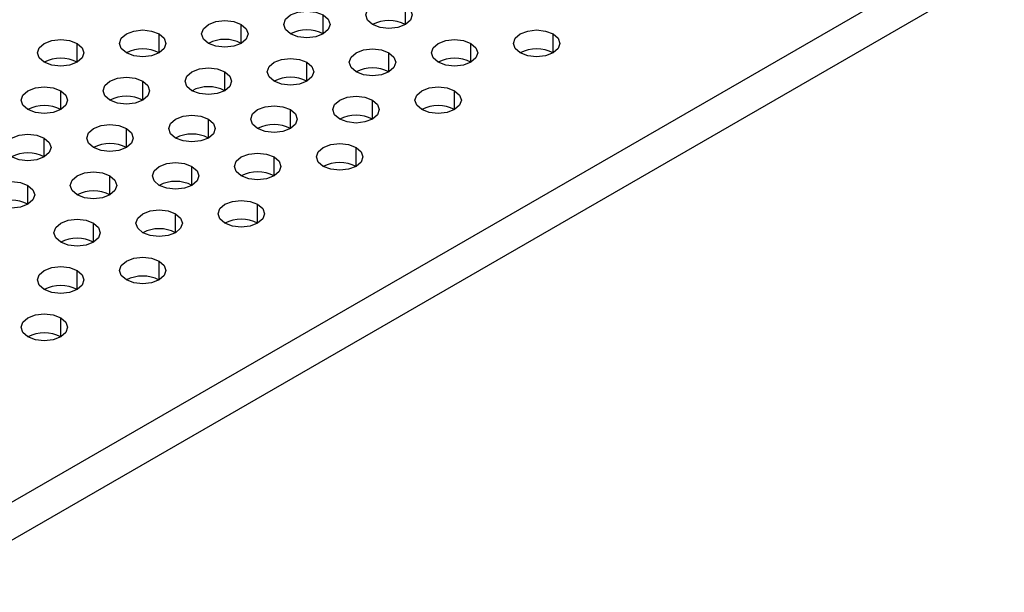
# Model space of a CAD drawing. Header units: millimetres. Extents: x 0 to 1118, y 0 to 864.
# Tile 129 of 256: x 919 to 924, y 664 to 667. Entities that reach past the tile are written whole.
import ezdxf

# ---------------------------------------------------------------- set-up
doc = ezdxf.new("R2010")
doc.units = ezdxf.units.MM

msp = doc.modelspace()

# ---------------------------------------------------------------- linework, layer by layer
at = {"color": 7, "linetype": 'Continuous', "lineweight": 25}
for p, q in [((929.746, 670.8005), (891.9253, 648.9671)), ((929.8343, 670.6474), (892.0137, 648.814))]:
    msp.add_line(p, q, dxfattribs=at)
at = {"color": 8, "linetype": 'Continuous', "lineweight": 25}
for p, q in [((921.0353, 667.1241), (921.0353, 667.2262)), ((920.5933, 667.0731), (920.5933, 667.1751)), ((920.1514, 667.0221), (920.1514, 667.1241)), ((919.7095, 666.971), (919.7095, 667.0731)), ((921.8308, 666.971), (921.8308, 667.0731)), ((919.2675, 666.92), (919.2675, 667.0221)), ((921.3888, 666.92), (921.3888, 667.0221)), ((920.9469, 666.869), (920.9469, 666.971)), ((920.505, 666.818), (920.505, 666.92)), ((920.063, 666.7669), (920.063, 666.869)), ((919.6211, 666.7159), (919.6211, 666.818)), ((919.1791, 666.6649), (919.1791, 666.7669)), ((921.3004, 666.6649), (921.3004, 666.7669)), ((920.8585, 666.6139), (920.8585, 666.7159)), ((920.4166, 666.5628), (920.4166, 666.6649)), ((919.9746, 666.5118), (919.9746, 666.6139)), ((919.5327, 666.4608), (919.5327, 666.5628)), ((919.0907, 666.4098), (919.0907, 666.5118)), ((920.7701, 666.3587), (920.7701, 666.4608)), ((920.3282, 666.3077), (920.3282, 666.4098)), ((919.4443, 666.2057), (919.4443, 666.3077)), ((919.8862, 666.2567), (919.8862, 666.3587)), ((919.0024, 666.1546), (919.0024, 666.2567)), ((920.2398, 666.0526), (920.2398, 666.1546)), ((919.7978, 666.0015), (919.7978, 666.1036)), ((919.3559, 665.9505), (919.3559, 666.0526)), ((919.7095, 665.7464), (919.7095, 665.8485)), ((919.2675, 665.6954), (919.2675, 665.7974)), ((919.1791, 665.4403), (919.1791, 665.5423))]:
    msp.add_line(p, q, dxfattribs=at)
at = {"color": 7, "linetype": 'Continuous', "lineweight": 25, "flags": 128}
for points in [[(920.8585, 667.1241), (920.8314, 667.1475), (920.8219, 667.1751), (920.8314, 667.2028), (920.8585, 667.2262), (920.8991, 667.2418), (920.9469, 667.2473), (920.9947, 667.2418), (921.0353, 667.2262)], [(921.0353, 667.2262), (921.0624, 667.2028), (921.0719, 667.1751), (921.0624, 667.1475), (921.0353, 667.1241), (920.9947, 667.1085), (920.9469, 667.103), (920.8991, 667.1085), (920.8585, 667.1241)], [(920.4166, 667.0731), (920.3895, 667.0965), (920.38, 667.1241), (920.3895, 667.1517), (920.4166, 667.1751), (920.4571, 667.1908), (920.505, 667.1963), (920.5528, 667.1908), (920.5933, 667.1751)], [(920.5933, 667.1751), (920.6204, 667.1517), (920.63, 667.1241), (920.6204, 667.0965), (920.5933, 667.0731), (920.5528, 667.0574), (920.505, 667.052), (920.4571, 667.0574), (920.4166, 667.0731)], [(919.9746, 667.0221), (919.9475, 667.0455), (919.938, 667.0731), (919.9475, 667.1007), (919.9746, 667.1241), (920.0152, 667.1398), (920.063, 667.1452), (920.1108, 667.1398), (920.1514, 667.1241)], [(920.1514, 667.1241), (920.1785, 667.1007), (920.188, 667.0731), (920.1785, 667.0455), (920.1514, 667.0221), (920.1108, 667.0064), (920.063, 667.0009), (920.0152, 667.0064), (919.9746, 667.0221)], [(919.5327, 666.971), (919.5056, 666.9944), (919.4961, 667.0221), (919.5056, 667.0497), (919.5327, 667.0731), (919.5732, 667.0887), (919.6211, 667.0942), (919.6689, 667.0887), (919.7095, 667.0731)], [(919.7095, 667.0731), (919.7366, 667.0497), (919.7461, 667.0221), (919.7366, 666.9944), (919.7095, 666.971), (919.6689, 666.9554), (919.6211, 666.9499), (919.5732, 666.9554), (919.5327, 666.971)], [(921.654, 666.971), (921.6269, 666.9944), (921.6174, 667.0221), (921.6269, 667.0497), (921.654, 667.0731), (921.6946, 667.0887), (921.7424, 667.0942), (921.7902, 667.0887), (921.8308, 667.0731)], [(921.8308, 667.0731), (921.8579, 667.0497), (921.8674, 667.0221), (921.8579, 666.9944), (921.8308, 666.971), (921.7902, 666.9554), (921.7424, 666.9499), (921.6946, 666.9554), (921.654, 666.971)], [(919.0907, 666.92), (919.0636, 666.9434), (919.0541, 666.971), (919.0636, 666.9986), (919.0907, 667.0221), (919.1313, 667.0377), (919.1791, 667.0432), (919.227, 667.0377), (919.2675, 667.0221)], [(919.2675, 667.0221), (919.2946, 666.9986), (919.3041, 666.971), (919.2946, 666.9434), (919.2675, 666.92), (919.227, 666.9044), (919.1791, 666.8989), (919.1313, 666.9044), (919.0907, 666.92)], [(921.2121, 666.92), (921.185, 666.9434), (921.1755, 666.971), (921.185, 666.9986), (921.2121, 667.0221), (921.2526, 667.0377), (921.3004, 667.0432), (921.3483, 667.0377), (921.3888, 667.0221)], [(921.3888, 667.0221), (921.4159, 666.9986), (921.4255, 666.971), (921.4159, 666.9434), (921.3888, 666.92), (921.3483, 666.9044), (921.3004, 666.8989), (921.2526, 666.9044), (921.2121, 666.92)], [(920.7701, 666.869), (920.743, 666.8924), (920.7335, 666.92), (920.743, 666.9476), (920.7701, 666.971), (920.8107, 666.9867), (920.8585, 666.9922), (920.9063, 666.9867), (920.9469, 666.971)], [(920.9469, 666.971), (920.974, 666.9476), (920.9835, 666.92), (920.974, 666.8924), (920.9469, 666.869), (920.9063, 666.8533), (920.8585, 666.8478), (920.8107, 666.8533), (920.7701, 666.869)], [(919.8862, 666.7669), (919.8591, 666.7903), (919.8496, 666.818), (919.8591, 666.8456), (919.8862, 666.869), (919.9268, 666.8846), (919.9746, 666.8901), (920.0225, 666.8846), (920.063, 666.869)], [(920.3282, 666.818), (920.3011, 666.8414), (920.2916, 666.869), (920.3011, 666.8966), (920.3282, 666.92), (920.3687, 666.9357), (920.4166, 666.9411), (920.4644, 666.9357), (920.505, 666.92)], [(920.505, 666.92), (920.5321, 666.8966), (920.5416, 666.869), (920.5321, 666.8414), (920.505, 666.818), (920.4644, 666.8023), (920.4166, 666.7968), (920.3687, 666.8023), (920.3282, 666.818)], [(919.4443, 666.7159), (919.4172, 666.7393), (919.4077, 666.7669), (919.4172, 666.7945), (919.4443, 666.818), (919.4848, 666.8336), (919.5327, 666.8391), (919.5805, 666.8336), (919.6211, 666.818)], [(920.063, 666.869), (920.0901, 666.8456), (920.0996, 666.818), (920.0901, 666.7903), (920.063, 666.7669), (920.0225, 666.7513), (919.9746, 666.7458), (919.9268, 666.7513), (919.8862, 666.7669)], [(919.0024, 666.6649), (918.9753, 666.6883), (918.9657, 666.7159), (918.9753, 666.7435), (919.0024, 666.7669), (919.0429, 666.7826), (919.0907, 666.7881), (919.1386, 666.7826), (919.1791, 666.7669)], [(919.6211, 666.818), (919.6482, 666.7945), (919.6577, 666.7669), (919.6482, 666.7393), (919.6211, 666.7159), (919.5805, 666.7003), (919.5327, 666.6948), (919.4848, 666.7003), (919.4443, 666.7159)], [(921.1237, 666.6649), (921.0966, 666.6883), (921.0871, 666.7159), (921.0966, 666.7435), (921.1237, 666.7669), (921.1642, 666.7826), (921.2121, 666.7881), (921.2599, 666.7826), (921.3004, 666.7669)], [(919.1791, 666.7669), (919.2062, 666.7435), (919.2157, 666.7159), (919.2062, 666.6883), (919.1791, 666.6649), (919.1386, 666.6492), (919.0907, 666.6437), (919.0429, 666.6492), (919.0024, 666.6649)], [(920.6817, 666.6139), (920.6546, 666.6373), (920.6451, 666.6649), (920.6546, 666.6925), (920.6817, 666.7159), (920.7223, 666.7315), (920.7701, 666.737), (920.818, 666.7315), (920.8585, 666.7159)], [(921.3004, 666.7669), (921.3275, 666.7435), (921.3371, 666.7159), (921.3275, 666.6883), (921.3004, 666.6649), (921.2599, 666.6492), (921.2121, 666.6437), (921.1642, 666.6492), (921.1237, 666.6649)], [(920.2398, 666.5628), (920.2127, 666.5862), (920.2032, 666.6139), (920.2127, 666.6415), (920.2398, 666.6649), (920.2803, 666.6805), (920.3282, 666.686), (920.376, 666.6805), (920.4166, 666.6649)], [(920.8585, 666.7159), (920.8856, 666.6925), (920.8951, 666.6649), (920.8856, 666.6373), (920.8585, 666.6139), (920.818, 666.5982), (920.7701, 666.5927), (920.7223, 666.5982), (920.6817, 666.6139)], [(919.7978, 666.5118), (919.7708, 666.5352), (919.7612, 666.5628), (919.7708, 666.5904), (919.7978, 666.6139), (919.8384, 666.6295), (919.8862, 666.635), (919.9341, 666.6295), (919.9746, 666.6139)], [(920.4166, 666.6649), (920.4437, 666.6415), (920.4532, 666.6139), (920.4437, 666.5862), (920.4166, 666.5628), (920.376, 666.5472), (920.3282, 666.5417), (920.2803, 666.5472), (920.2398, 666.5628)], [(919.3559, 666.4608), (919.3288, 666.4842), (919.3193, 666.5118), (919.3288, 666.5394), (919.3559, 666.5628), (919.3965, 666.5785), (919.4443, 666.584), (919.4921, 666.5785), (919.5327, 666.5628)], [(919.9746, 666.6139), (920.0017, 666.5904), (920.0112, 666.5628), (920.0017, 666.5352), (919.9746, 666.5118), (919.9341, 666.4962), (919.8862, 666.4907), (919.8384, 666.4962), (919.7978, 666.5118)], [(918.914, 666.4098), (918.8869, 666.4332), (918.8774, 666.4608), (918.8869, 666.4884), (918.914, 666.5118), (918.9545, 666.5274), (919.0024, 666.5329), (919.0502, 666.5274), (919.0907, 666.5118)], [(919.5327, 666.5628), (919.5598, 666.5394), (919.5693, 666.5118), (919.5598, 666.4842), (919.5327, 666.4608), (919.4921, 666.4451), (919.4443, 666.4396), (919.3965, 666.4451), (919.3559, 666.4608)], [(919.0907, 666.5118), (919.1178, 666.4884), (919.1274, 666.4608), (919.1178, 666.4332), (919.0907, 666.4098), (919.0502, 666.3941), (919.0024, 666.3886), (918.9545, 666.3941), (918.914, 666.4098)], [(920.5933, 666.3587), (920.5662, 666.3821), (920.5567, 666.4098), (920.5662, 666.4374), (920.5933, 666.4608), (920.6339, 666.4764), (920.6817, 666.4819), (920.7296, 666.4764), (920.7701, 666.4608)], [(920.1514, 666.3077), (920.1243, 666.3311), (920.1148, 666.3587), (920.1243, 666.3863), (920.1514, 666.4098), (920.192, 666.4254), (920.2398, 666.4309), (920.2876, 666.4254), (920.3282, 666.4098)], [(920.7701, 666.4608), (920.7972, 666.4374), (920.8067, 666.4098), (920.7972, 666.3821), (920.7701, 666.3587), (920.7296, 666.3431), (920.6817, 666.3376), (920.6339, 666.3431), (920.5933, 666.3587)], [(919.7095, 666.2567), (919.6824, 666.2801), (919.6728, 666.3077), (919.6824, 666.3353), (919.7095, 666.3587), (919.75, 666.3744), (919.7978, 666.3799), (919.8457, 666.3744), (919.8862, 666.3587)], [(920.3282, 666.4098), (920.3553, 666.3863), (920.3648, 666.3587), (920.3553, 666.3311), (920.3282, 666.3077), (920.2876, 666.2921), (920.2398, 666.2866), (920.192, 666.2921), (920.1514, 666.3077)], [(919.2675, 666.2057), (919.2404, 666.2291), (919.2309, 666.2567), (919.2404, 666.2843), (919.2675, 666.3077), (919.3081, 666.3233), (919.3559, 666.3288), (919.4037, 666.3233), (919.4443, 666.3077)], [(919.4443, 666.3077), (919.4714, 666.2843), (919.4809, 666.2567), (919.4714, 666.2291), (919.4443, 666.2057), (919.4037, 666.19), (919.3559, 666.1845), (919.3081, 666.19), (919.2675, 666.2057)], [(919.8862, 666.3587), (919.9133, 666.3353), (919.9228, 666.3077), (919.9133, 666.2801), (919.8862, 666.2567), (919.8457, 666.241), (919.7978, 666.2355), (919.75, 666.241), (919.7095, 666.2567)], [(918.8256, 666.1546), (918.7985, 666.178), (918.789, 666.2057), (918.7985, 666.2333), (918.8256, 666.2567), (918.8661, 666.2723), (918.914, 666.2778), (918.9618, 666.2723), (919.0024, 666.2567)], [(919.0024, 666.2567), (919.0294, 666.2333), (919.039, 666.2057), (919.0294, 666.178), (919.0024, 666.1546), (918.9618, 666.139), (918.914, 666.1335), (918.8661, 666.139), (918.8256, 666.1546)], [(920.063, 666.0526), (920.0359, 666.076), (920.0264, 666.1036), (920.0359, 666.1312), (920.063, 666.1546), (920.1036, 666.1703), (920.1514, 666.1758), (920.1992, 666.1703), (920.2398, 666.1546)], [(920.2398, 666.1546), (920.2669, 666.1312), (920.2764, 666.1036), (920.2669, 666.076), (920.2398, 666.0526), (920.1992, 666.0369), (920.1514, 666.0314), (920.1036, 666.0369), (920.063, 666.0526)], [(919.6211, 666.0015), (919.594, 666.025), (919.5845, 666.0526), (919.594, 666.0802), (919.6211, 666.1036), (919.6616, 666.1192), (919.7095, 666.1247), (919.7573, 666.1192), (919.7978, 666.1036)], [(919.7978, 666.1036), (919.8249, 666.0802), (919.8345, 666.0526), (919.8249, 666.025), (919.7978, 666.0015), (919.7573, 665.9859), (919.7095, 665.9804), (919.6616, 665.9859), (919.6211, 666.0015)], [(919.1791, 665.9505), (919.152, 665.9739), (919.1425, 666.0015), (919.152, 666.0292), (919.1791, 666.0526), (919.2197, 666.0682), (919.2675, 666.0737), (919.3154, 666.0682), (919.3559, 666.0526)], [(919.3559, 666.0526), (919.383, 666.0292), (919.3925, 666.0015), (919.383, 665.9739), (919.3559, 665.9505), (919.3154, 665.9349), (919.2675, 665.9294), (919.2197, 665.9349), (919.1791, 665.9505)], [(919.5327, 665.7464), (919.5056, 665.7698), (919.4961, 665.7974), (919.5056, 665.8251), (919.5327, 665.8485), (919.5732, 665.8641), (919.6211, 665.8696), (919.6689, 665.8641), (919.7095, 665.8485)], [(919.7095, 665.8485), (919.7366, 665.8251), (919.7461, 665.7974), (919.7366, 665.7698), (919.7095, 665.7464), (919.6689, 665.7308), (919.6211, 665.7253), (919.5732, 665.7308), (919.5327, 665.7464)], [(919.0907, 665.6954), (919.0636, 665.7188), (919.0541, 665.7464), (919.0636, 665.774), (919.0907, 665.7974), (919.1313, 665.8131), (919.1791, 665.8186), (919.227, 665.8131), (919.2675, 665.7974)], [(919.2675, 665.7974), (919.2946, 665.774), (919.3041, 665.7464), (919.2946, 665.7188), (919.2675, 665.6954), (919.227, 665.6798), (919.1791, 665.6743), (919.1313, 665.6798), (919.0907, 665.6954)], [(919.0024, 665.4403), (918.9753, 665.4637), (918.9657, 665.4913), (918.9753, 665.5189), (919.0024, 665.5423), (919.0429, 665.558), (919.0907, 665.5635), (919.1386, 665.558), (919.1791, 665.5423)], [(919.1791, 665.5423), (919.2062, 665.5189), (919.2157, 665.4913), (919.2062, 665.4637), (919.1791, 665.4403), (919.1386, 665.4246), (919.0907, 665.4191), (919.0429, 665.4246), (919.0024, 665.4403)]]:
    msp.add_lwpolyline(points, dxfattribs=at)
at = {"color": 7, "linetype": 'Continuous', "lineweight": 25}
for centre in [(920.9469, 666.9535), (920.505, 666.9025), (920.063, 666.8515), (919.6211, 666.8004), (921.7424, 666.8004), (919.1791, 666.7494), (920.8585, 666.6984), (921.3004, 666.7494), (920.4166, 666.6473), (919.9746, 666.5963), (919.5327, 666.5453), (919.0907, 666.4943), (921.2121, 666.4943), (920.7701, 666.4432), (920.3282, 666.3922), (919.8862, 666.3412), (919.4443, 666.2902), (919.0024, 666.2391), (920.6817, 666.1881), (920.2398, 666.1371), (919.7978, 666.0861), (919.3559, 666.035), (918.914, 665.984), (920.1514, 665.882), (919.7095, 665.8309), (919.2675, 665.7799), (919.6211, 665.5758), (919.1791, 665.5248), (919.0907, 665.2697)]:
    msp.add_arc(centre, 0.1921, 62.61, 117.3846, dxfattribs=at)

doc.saveas('drawing.dxf')
